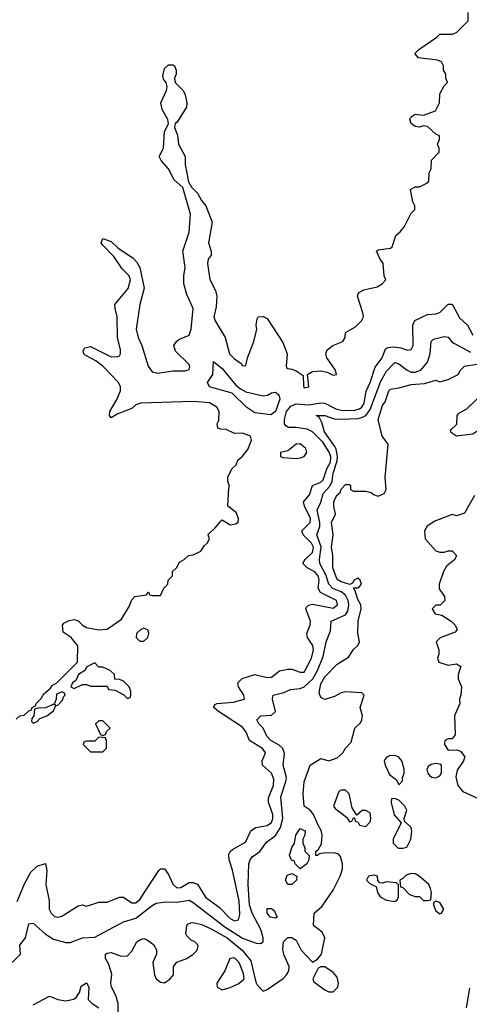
# Model space of a CAD drawing. Header units: inches. Extents: x 2601469 to 2753575, y 449403 to 582909.
# Tile 184 of 256: x 2635485 to 2637673, y 503087 to 507875. Entities that reach past the tile are written whole.
import ezdxf

# ---------------------------------------------------------------- set-up
doc = ezdxf.new("R2010")
doc.units = ezdxf.units.IN
doc.header["$MEASUREMENT"] = 0
doc.layers.add('C6530', color=7, linetype='Continuous')

msp = doc.modelspace()

# ---------------------------------------------------------------- linework, layer by layer
at = {"layer": 'C6530', "color": 4}
for points, elevation in [([(2635467.3, 504472.7), (2635486, 504490), (2635507.3, 504492.7), (2635530, 504514), (2635542, 504518), (2635546, 504530), (2635562, 504538), (2635566, 504550), (2635590, 504574), (2635603.1, 504596.9), (2635635.3, 504624.7), (2635643.1, 504636.9), (2635666, 504650), (2635766, 504750), (2635768, 504830), (2635735.3, 504870), (2635696.4, 504896.4), (2635694, 504930), (2635700.2, 504939.8), (2635726.3, 504953.7), (2635750, 504958.8), (2635770, 504951.3), (2635791.3, 504930), (2635810, 504918.8), (2635870, 504907.3), (2635910, 504911.3), (2635980.2, 504959.8), (2636018, 505022), (2636030, 505054), (2636046, 505070), (2636102, 505078), (2636110, 505092), (2636118, 505078), (2636130, 505074), (2636170, 505074), (2636186, 505110), (2636206, 505130), (2636208, 505150), (2636228, 505170), (2636229.1, 505190.9), (2636248, 505210), (2636263.1, 505236.9), (2636286, 505250), (2636306, 505270), (2636330, 505272), (2636366, 505290), (2636383.1, 505316.9), (2636398, 505330), (2636408, 505350), (2636402, 505370), (2636404.7, 505375.3), (2636436.5, 505403.5), (2636463.1, 505436.9), (2636470, 505442), (2636510, 505418.8), (2636537.2, 505422.8), (2636548.7, 505431.3), (2636549, 505450), (2636538, 505478), (2636498, 505510), (2636502, 505598), (2636506, 505606), (2636498, 505630), (2636498, 505650), (2636518, 505690), (2636538, 505710), (2636547.3, 505732.7), (2636570, 505752), (2636594.8, 505785.2), (2636612.7, 505830), (2636608, 505850), (2636570, 505864), (2636530, 505862), (2636490, 505882), (2636463.1, 505883.1), (2636448.9, 505888.9), (2636446, 505910), (2636454, 505926), (2636456, 505970), (2636444, 505990), (2636408.4, 506011.6), (2636330, 506018.9), (2636074, 506010), (2636050, 506002.7), (2636030, 505983.7), (2635962, 505958), (2635930, 505938), (2635922, 505950), (2635924, 505970), (2635955.9, 506024.1), (2635975.1, 506070), (2635975.1, 506090), (2635966, 506110), (2635889.2, 506190), (2635855.3, 506215.3), (2635803.9, 506243.9), (2635797.2, 506250), (2635794.6, 506265.4), (2635801.5, 506278.5), (2635830, 506284.9), (2635930, 506234.9), (2635962.5, 506237.5), (2635970, 506240.7), (2635975.1, 506250), (2635975.4, 506270), (2635961.3, 506330), (2635959.5, 506430), (2635949, 506470), (2635948.7, 506490), (2636012.7, 506567.3), (2636024.5, 506610), (2636018, 506630), (2635984, 506664), (2635943.7, 506723.7), (2635890, 506778), (2635882, 506790), (2635890, 506811), (2635930, 506796), (2635964, 506764), (2636036.4, 506716.4), (2636055.8, 506695.8), (2636070.5, 506670), (2636090.4, 506570), (2636070.4, 506490), (2636052.4, 506370), (2636062, 506330), (2636079.5, 506290), (2636110.8, 506190), (2636130, 506162.8), (2636156.8, 506156.8), (2636230, 506167.7), (2636290, 506167.7), (2636310, 506174), (2636313.2, 506186.8), (2636310, 506198), (2636243.2, 506263.2), (2636235.3, 506290), (2636248, 506310), (2636260.2, 506319.8), (2636310, 506341), (2636319.6, 506370), (2636329.6, 506470), (2636297.8, 506537.8), (2636283.5, 506590), (2636283, 506630), (2636291.1, 506670), (2636278.7, 506750), (2636310, 506842), (2636316.2, 506930), (2636279.3, 507059.3), (2636236, 507096), (2636209, 507150), (2636173.2, 507190), (2636164, 507210), (2636185.2, 507250), (2636189.2, 507330), (2636208.7, 507370), (2636205.2, 507390), (2636178.4, 507438.4), (2636172.3, 507470), (2636199, 507530), (2636202, 507550), (2636198, 507570), (2636185.2, 507585.2), (2636182, 507602), (2636190, 507638), (2636210, 507656), (2636230, 507656), (2636238, 507650), (2636246, 507630), (2636246, 507610), (2636238, 507590), (2636242, 507570), (2636281, 507530), (2636291, 507510), (2636298.8, 507470), (2636296, 507450), (2636250, 507375.3), (2636242, 507370), (2636238, 507350), (2636253, 507313), (2636257.3, 507270), (2636291, 507210), (2636290.7, 507170), (2636306.4, 507086.4), (2636320.7, 507060.7), (2636350, 507031.3), (2636370, 506996), (2636391, 506970), (2636422, 506890), (2636404.4, 506790), (2636417.3, 506750), (2636416, 506730), (2636403, 506710), (2636398.4, 506690), (2636410, 506611.3), (2636438, 506558), (2636444.2, 506530), (2636440.7, 506479.3), (2636430.5, 506429.5), (2636435.8, 506410), (2636484.9, 506330), (2636506, 506250), (2636530, 506225.5), (2636563.5, 506203.5), (2636570, 506192), (2636586, 506194), (2636593.2, 506230), (2636625.2, 506310), (2636639, 506370), (2636635.3, 506390), (2636640.4, 506419.6), (2636646, 506430), (2636670, 506431.3), (2636690, 506422), (2636765.2, 506305.2), (2636786, 506250), (2636781, 506190), (2636784, 506184), (2636790, 506178), (2636810, 506176), (2636830, 506167.3), (2636864.7, 506144.7), (2636866, 506094), (2636870, 506084), (2636892, 506090), (2636886, 506150), (2636910, 506164), (2636950, 506167.7), (2636980.7, 506160.7), (2637010, 506146.8), (2637026, 506150), (2637022, 506170), (2636979, 506230), (2636975.3, 506250), (2636982, 506270), (2637009.3, 506290.7), (2637058, 506310), (2637068, 506330), (2637070, 506354), (2637118.6, 506381.4), (2637148.7, 506410), (2637158, 506430), (2637155.3, 506450), (2637128.7, 506530), (2637134, 506546), (2637159, 506561), (2637224.7, 506575.3), (2637248, 506590), (2637266, 506610), (2637258, 506630), (2637253.2, 506690), (2637239.3, 506710), (2637222, 506750), (2637230, 506756), (2637290, 506764.7), (2637298, 506770), (2637314.6, 506825.4), (2637336.5, 506843.5), (2637358, 506870), (2637390, 506934), (2637407.3, 506952.7), (2637408, 506970), (2637398, 506990), (2637386, 507050), (2637410, 507062), (2637430, 507062), (2637470, 507082), (2637475.3, 507090), (2637478, 507130), (2637488, 507150), (2637488.4, 507191.6), (2637526, 507230), (2637526, 507250), (2637518, 507270), (2637527.3, 507292.7), (2637528, 507310), (2637510, 507319), (2637470, 507356), (2637450, 507359.3), (2637430, 507352.3), (2637410, 507355.6), (2637389.8, 507369.8), (2637383.6, 507390), (2637390, 507402.8), (2637410, 507414.9), (2637450, 507410.8), (2637508.4, 507431.6), (2637528, 507470), (2637530, 507514), (2637550, 507554), (2637566, 507570), (2637558, 507590), (2637558, 507610), (2637548, 507630), (2637548, 507650), (2637538, 507670), (2637518, 507678), (2637426, 507690), (2637408, 507710), (2637428, 507730), (2637515.3, 507790), (2637530, 507804.7), (2637590, 507804.7), (2637610, 507812), (2637668, 507870), (2637668, 507910)], 24), ([(2635472.8, 503587.2), (2635507.9, 503672.1), (2635539.3, 503730), (2635570, 503758.8), (2635610, 503772), (2635617.3, 503737.3), (2635613, 503670), (2635628, 503590), (2635628.2, 503550), (2635638.8, 503530), (2635654, 503514), (2635670, 503510.7), (2635690, 503514.8), (2635770, 503566), (2635790, 503570.8), (2635810, 503564.7), (2635870, 503582.8), (2635910, 503584), (2635970, 503607.7), (2635990, 503607.7), (2636030, 503580.7), (2636050, 503580.5), (2636070, 503596.3), (2636162.5, 503737.5), (2636170, 503746), (2636190, 503746), (2636210, 503718), (2636230, 503670.8), (2636250, 503653.4), (2636270, 503655.5), (2636310, 503678.4), (2636330, 503679.3), (2636350, 503670.5), (2636390, 503608), (2636457.2, 503557.2), (2636510, 503503.8), (2636530, 503493.4), (2636550, 503498), (2636556.9, 503523.1), (2636552.4, 503590), (2636519.8, 503739.7), (2636504.5, 503790), (2636503.2, 503816.8), (2636508.7, 503830), (2636520.5, 503839.5), (2636584.2, 503875.8), (2636609.6, 503930), (2636620.9, 503939.1), (2636634, 503946), (2636690, 503955.8), (2636709.7, 503970.3), (2636716.9, 503990), (2636716.4, 504010), (2636695.8, 504070), (2636695.8, 504090), (2636719.7, 504150), (2636722.3, 504182.3), (2636710.8, 504210.8), (2636666.3, 504250), (2636665.1, 504270), (2636680.9, 504310), (2636667, 504330), (2636603.7, 504370), (2636587.8, 504410), (2636570, 504435.1), (2636452.7, 504510), (2636429.6, 504530), (2636430, 504534), (2636434.6, 504545.4), (2636446, 504550), (2636524, 504556), (2636579, 504570), (2636576, 504590), (2636549.6, 504630), (2636546, 504650), (2636568.2, 504671.8), (2636630, 504690.4), (2636690, 504676), (2636710, 504677), (2636750, 504708), (2636790, 504715.8), (2636810, 504716.4), (2636850, 504702), (2636870, 504702), (2636905.4, 504770), (2636915.1, 504810), (2636910.9, 504830.9), (2636885.1, 504870), (2636882.9, 504890), (2636898.9, 504930), (2636899.7, 504950), (2636877.6, 505010), (2636881.4, 505018.6), (2636890, 505027.7), (2636910, 505032), (2637010, 505013.4), (2637032, 505030), (2637026, 505050), (2636949.5, 505090), (2636938, 505110), (2636942.3, 505150), (2636938, 505170), (2636921.3, 505190), (2636884.5, 505210), (2636863.6, 505230), (2636873.6, 505250), (2636910, 505283.8), (2636915.1, 505310), (2636905.7, 505330), (2636864.2, 505370), (2636858.4, 505390), (2636898, 505430), (2636900.4, 505450), (2636871.1, 505510), (2636866, 505530), (2636894.9, 505565.1), (2636909.6, 505610), (2636950, 505625.7), (2636962.3, 505637.8), (2636980.3, 505690), (2636997.3, 505722.7), (2636999.5, 505750), (2636991.5, 505771.5), (2636960.9, 505820.9), (2636910.5, 505870.5), (2636883.8, 505883.8), (2636830, 505892.5), (2636792.4, 505892.4), (2636780.3, 505900.3), (2636774.3, 505910), (2636772.9, 505930), (2636783.1, 505970), (2636804.8, 505995.2), (2636830, 506006.4), (2636890, 506002.7), (2636951.4, 506011.4), (2636970, 506010.3), (2637022.7, 505982.7), (2637050, 505975.4), (2637110, 505974.5), (2637137.7, 505982.3), (2637149.8, 505990.2), (2637160.8, 506010), (2637170.9, 506069.1), (2637189.8, 506110.2), (2637214.3, 506185.7), (2637248.2, 506230), (2637265.7, 506274.3), (2637278.5, 506281.5), (2637303.8, 506283.8), (2637338.9, 506278.9), (2637370, 506267.7), (2637390, 506271.3), (2637399.3, 506290), (2637398, 506390), (2637407.9, 506412.1), (2637470, 506440.5), (2637510, 506444), (2637530, 506450.7), (2637570, 506491.3), (2637590, 506492), (2637625.4, 506425.4), (2637664, 506390), (2637690, 506341)], 16), ([(2635449.3, 503290.7), (2635488.7, 503330), (2635485.2, 503374.8), (2635514, 503410), (2635530, 503478), (2635550, 503481), (2635608.7, 503428.7), (2635650, 503403.8), (2635710, 503388), (2635730, 503388), (2635790, 503410.6), (2635850, 503413.4), (2635990, 503488.2), (2636050, 503505.3), (2636130, 503567.7), (2636150, 503578), (2636194.8, 503585.2), (2636250, 503583.7), (2636310, 503592.7), (2636330, 503582.4), (2636483.1, 503463.1), (2636570, 503407.6), (2636635.5, 503384.5), (2636657.2, 503382.8), (2636669, 503391), (2636669.3, 503410.7), (2636658.7, 503450), (2636616.4, 503530), (2636603.9, 503570), (2636596.9, 503670), (2636599.5, 503770), (2636606.6, 503790), (2636616.9, 503803.1), (2636653.2, 503830), (2636685.4, 503874.6), (2636730, 503907.7), (2636753.8, 503946.2), (2636766.2, 503990), (2636755.6, 504095.6), (2636780.5, 504170), (2636783, 504190), (2636767.3, 504250), (2636773.4, 504306.6), (2636764.7, 504330), (2636746.9, 504346.9), (2636707, 504370), (2636687, 504390), (2636669.6, 504429.6), (2636649.3, 504450), (2636639, 504470), (2636658, 504490), (2636710, 504493.4), (2636729.3, 504510), (2636716, 504570), (2636718, 504590), (2636770, 504602.8), (2636802.5, 504617.5), (2636850, 504623.1), (2636870, 504630.3), (2636911.2, 504668.8), (2636934.5, 504710), (2636962.2, 504777.8), (2636976, 504850), (2636996.6, 504903.4), (2637001.2, 504950), (2637070, 504980.3), (2637081.1, 504998.9), (2637087, 505030), (2637084.1, 505050), (2637070, 505076.8), (2637050, 505092.7), (2637009.1, 505109.1), (2636989.1, 505129.1), (2636974.9, 505174.9), (2636945.1, 505230), (2636943.5, 505250), (2636951.4, 505311.4), (2636931.5, 505370), (2636944.8, 505410), (2636946, 505430), (2636933, 505490), (2636950.8, 505529.2), (2636961.1, 505570), (2636993.7, 505606.3), (2637005.3, 505630), (2637010.8, 505670), (2637029.8, 505730), (2637031.1, 505750), (2637025.7, 505785.7), (2637019.3, 505799.3), (2636967.6, 505870), (2636956, 505916), (2636942, 505942), (2636928, 505950), (2636969.5, 505950.5), (2637014.6, 505934.6), (2637050, 505931.6), (2637130, 505936.1), (2637150, 505939.6), (2637169.8, 505950.2), (2637190, 505979.3), (2637242.3, 506117.7), (2637270, 506165.5), (2637310, 506207.3), (2637330, 506202), (2637370.6, 506170), (2637390, 506160.9), (2637410, 506160.3), (2637436.2, 506170), (2637469.7, 506210), (2637481.6, 506250), (2637487, 506310), (2637498.6, 506321.4), (2637550, 506334.8), (2637570, 506331.3), (2637588.1, 506308.1), (2637600.4, 506300.4), (2637678.8, 506258.8)], 12), ([(2635964.5, 503050), (2635964.5, 503090), (2635952.3, 503130), (2635932, 503170), (2635929.4, 503190), (2635933.6, 503233.6), (2635919.5, 503279.5), (2635902, 503310), (2635902, 503330), (2635910, 503336), (2635930, 503338.8), (2635979, 503321), (2636010, 503322.8), (2636030, 503344.7), (2636055.3, 503390), (2636070, 503401), (2636090, 503406), (2636102, 503402), (2636136.9, 503376.9), (2636151.3, 503351.3), (2636151.3, 503330), (2636133.4, 503290), (2636140.5, 503230), (2636150, 503211), (2636170, 503194.8), (2636190, 503190.8), (2636217.2, 503210), (2636233.2, 503230), (2636234, 503270), (2636249.2, 503290.8), (2636298, 503310), (2636330, 503331.3), (2636348.7, 503350), (2636353.2, 503370), (2636350, 503378), (2636338, 503390), (2636319, 503399), (2636299, 503419), (2636294, 503430), (2636299, 503470), (2636303.2, 503476.8), (2636317.2, 503482.8), (2636330, 503484), (2636370, 503474.9), (2636410, 503457.6), (2636494, 503410), (2636567.7, 503350), (2636610, 503298.8), (2636634.6, 503194.6), (2636641.1, 503181.1), (2636670, 503151.3), (2636690, 503158), (2636767.3, 503212.7), (2636783.6, 503230), (2636794, 503250), (2636796.2, 503270), (2636770, 503329.2), (2636766, 503354), (2636769.4, 503390.6), (2636790, 503412), (2636810, 503412), (2636830, 503398), (2636854.8, 503350), (2636910, 503292), (2636934.6, 503305.4), (2636954, 503330), (2636969.4, 503410), (2636957.2, 503437.2), (2636915.3, 503470), (2636918, 503530), (2636956.2, 503563.8), (2637010, 503642), (2637043.7, 503710), (2637055.1, 503744.9), (2637056, 503770), (2637045.6, 503805.6), (2637036.5, 503816.5), (2637022, 503822), (2636976, 503824), (2636942, 503818), (2636934, 503810), (2636926, 503810), (2636926, 503830), (2636939, 503841), (2636953.2, 503866.8), (2636957.2, 503910), (2636952.5, 503932.5), (2636937.2, 503957.2), (2636915.3, 504010), (2636898, 504030), (2636868.7, 504050), (2636865.2, 504110), (2636869.4, 504169.4), (2636898, 504250), (2636950, 504282), (2636990, 504271.3), (2637030, 504284.7), (2637058, 504310), (2637070, 504332), (2637098, 504362), (2637115.3, 504430), (2637144, 504456), (2637149.3, 504470.7), (2637153.2, 504490), (2637142, 504530), (2637162, 504590), (2637150, 504602), (2637070, 504606), (2637050, 504601.2), (2637016.7, 504583.3), (2636969.2, 504569.2), (2636950, 504578), (2636942, 504602), (2636950, 504644.7), (2636970, 504679.1), (2637030, 504741), (2637085.2, 504774.8), (2637110, 504812), (2637130, 504832), (2637139, 504850), (2637129.6, 504889.6), (2637132, 504950), (2637146, 505010), (2637145.2, 505030), (2637130, 505055.3), (2637118, 505098), (2637108.7, 505111.3), (2637130, 505112), (2637140.4, 505119.6), (2637148, 505130), (2637142, 505150), (2637130, 505159), (2637123.5, 505156.5), (2637112, 505150), (2637104.7, 505135.3), (2637091.3, 505128.7), (2637050, 505142), (2637030, 505153.2), (2637008, 505210), (2637009.3, 505269.3), (2637002.7, 505310), (2637009.6, 505370), (2637002.7, 505430), (2637021.2, 505470), (2637013.2, 505510), (2637013.2, 505530), (2637021.2, 505550), (2637030, 505564.7), (2637044.7, 505575.3), (2637050, 505592), (2637070, 505614), (2637090, 505614), (2637094, 505610), (2637094, 505590), (2637110, 505582), (2637170, 505582), (2637196, 505576), (2637206.4, 505566.4), (2637230, 505558), (2637258, 505570), (2637268, 505590), (2637264, 505650), (2637278, 505810), (2637249.4, 505849.4), (2637229.3, 505930), (2637250, 505998), (2637263.2, 506016.8), (2637281.2, 506070), (2637290, 506078.8), (2637330, 506084.7), (2637390, 506101.6), (2637454, 506106), (2637510, 506122), (2637530, 506114), (2637570, 506124.7), (2637618, 506150), (2637630, 506171.3), (2637648.7, 506190), (2637710, 506199.3)], 8), ([(2637698.5, 505561.5), (2637650, 505475.3), (2637610, 505462), (2637590, 505468), (2637504.5, 505435.5), (2637467.7, 505412.3), (2637454, 505390), (2637457.3, 505350), (2637510, 505291.3), (2637530, 505284.7), (2637550, 505284.7), (2637570, 505291.3), (2637590, 505291.3), (2637611, 505270), (2637602, 505250), (2637562.5, 505217.5), (2637547.9, 505192.1), (2637526, 505130), (2637526.8, 505106.8), (2637552, 505070), (2637554, 505050), (2637531.6, 505028.4), (2637510, 505028), (2637492, 505010), (2637506.4, 504986.4), (2637538.8, 504978.8), (2637584.7, 504950), (2637604.7, 504930), (2637614, 504910), (2637603.6, 504896.4), (2637530.7, 504869.3), (2637511.3, 504850), (2637524.7, 504810), (2637524.7, 504790), (2637518, 504770), (2637524.7, 504750), (2637570, 504736), (2637610, 504742), (2637631, 504730), (2637618.8, 504690), (2637618.8, 504670), (2637634, 504630), (2637630.8, 504590), (2637624.7, 504570), (2637626, 504550), (2637601, 504490), (2637603.6, 504396.4), (2637590, 504378), (2637570, 504378), (2637554, 504370), (2637552, 504350), (2637570, 504322), (2637610, 504324.7), (2637630, 504318), (2637650.4, 504290.4), (2637644.7, 504270), (2637614, 504226), (2637607.3, 504192.7), (2637617.1, 504150), (2637641.8, 504121.8), (2637710, 504090.4)], 8), ([(2635550, 503084.7), (2635630, 503126), (2635670.7, 503110.7), (2635710, 503104), (2635749, 503111), (2635760.4, 503119.6), (2635776.4, 503143.6), (2635784.7, 503175.3), (2635810, 503191), (2635822, 503170), (2635818, 503110), (2635838, 503090), (2635870.7, 503070)], 8), ([(2637674.1, 503165.9), (2637657.1, 503070)], 8)]:
    msp.add_lwpolyline(points, dxfattribs=dict(at, elevation=elevation))
for points, elevation in [([(2636670, 506046.3), (2636691.1, 506048.9), (2636710, 506060.5), (2636730, 506063.8), (2636745.5, 506050), (2636750.3, 506030), (2636730, 505969.6), (2636706.7, 505953.3), (2636630, 505963.1), (2636590, 505989.7), (2636519.4, 506059.4), (2636409.3, 506090), (2636399.6, 506110), (2636424.2, 506150), (2636427.6, 506212.4), (2636470, 506178), (2636537.5, 506097.5), (2636559.4, 506079.4), (2636585.8, 506065.8)], 16), ([(2637750, 506068), (2637659.8, 505980.2), (2637619.6, 505960.4), (2637612, 505950), (2637610, 505906), (2637582, 505878), (2637582, 505870), (2637610, 505852), (2637690, 505861), (2637719.5, 505880.5), (2637748.7, 505910), (2637759, 505930), (2637770, 505972), (2637806, 505990), (2637818, 506010), (2637815.3, 506035.3), (2637788.4, 506048.4), (2637767.3, 506067.3)], 8), ([(2636850, 505813), (2636830, 505811.3), (2636790, 505779), (2636754, 505770), (2636754, 505750), (2636766.4, 505746.4), (2636830, 505740.7), (2636850, 505744), (2636870, 505751), (2636882.7, 505770), (2636878, 505790)], 24), ([(2636090, 504915.3), (2636074, 504910), (2636054, 504890), (2636052, 504870), (2636070, 504852), (2636090, 504852), (2636108, 504870), (2636114, 504890), (2636110, 504906)], 24), ([(2635850, 504748), (2635811.6, 504728.4), (2635802, 504710), (2635772, 504690), (2635758, 504662), (2635742, 504650), (2635734, 504630), (2635750, 504622), (2635790, 504642), (2635810, 504642), (2635830, 504634), (2635910, 504634), (2635918, 504618), (2635950, 504614), (2635992, 504592), (2636010, 504574), (2636022, 504578), (2636026, 504590), (2636026, 504610), (2636018, 504630), (2635990, 504658), (2635970, 504666), (2635947.3, 504667.3), (2635946, 504690), (2635926, 504710), (2635890, 504726), (2635870, 504726)], 24), ([(2635690, 504606), (2635664.7, 504595.3), (2635662, 504570), (2635654, 504550), (2635658, 504542), (2635650, 504546), (2635612, 504528), (2635572.7, 504527.3), (2635558, 504522), (2635554, 504490), (2635543.6, 504476.4), (2635542, 504462), (2635550, 504454), (2635570, 504462), (2635583.1, 504476.9), (2635618, 504490), (2635650, 504514), (2635660.4, 504539.6), (2635670, 504542), (2635693.6, 504566.4), (2635698, 504582), (2635706, 504590), (2635702, 504602)], 24), ([(2635890, 504466), (2635870, 504466), (2635854, 504450), (2635878, 504398), (2635890, 504394), (2635902, 504398), (2635907.3, 504412.7), (2635926, 504430)], 24), ([(2635870, 504386), (2635850, 504366), (2635810, 504366), (2635798, 504362), (2635794, 504350), (2635830, 504314), (2635890, 504314), (2635907.3, 504332.7), (2635907.3, 504367.3), (2635902, 504382)], 24), ([(2637310, 504297.2), (2637284.5, 504295.5), (2637270.7, 504289.3), (2637262, 504278), (2637258.8, 504270), (2637262.8, 504250), (2637284, 504204), (2637318.8, 504178.8), (2637330, 504154), (2637347.3, 504172.7), (2637347.3, 504187.3), (2637355.3, 504210), (2637355.3, 504230), (2637345.2, 504270), (2637328, 504290)], 8), ([(2637510, 504257.2), (2637487.5, 504252.5), (2637474.8, 504245.2), (2637466, 504230), (2637471, 504210), (2637479.8, 504199.8), (2637490, 504191), (2637510, 504187.3), (2637530, 504198), (2637537.2, 504210), (2637538, 504250), (2637530, 504255.3)], 8), ([(2637070, 504128.7), (2637050, 504128.7), (2637038, 504122), (2637012, 504050), (2637019.6, 504039.6), (2637076, 503996), (2637090, 503974), (2637102, 503978), (2637110, 503994), (2637114, 503994), (2637118, 503978), (2637130, 503974), (2637138, 503958), (2637170, 503952), (2637190, 503974), (2637194, 503990), (2637190, 504018), (2637170, 504028.7), (2637151.6, 504028.4), (2637126, 504006), (2637102.7, 504042.7), (2637088.7, 504110)], 8), ([(2637310, 504088), (2637294, 504086), (2637292, 504068), (2637307.7, 504007.7), (2637342, 503970), (2637302, 503890), (2637302, 503870), (2637326, 503846), (2637350, 503846), (2637368.4, 503851.6), (2637388, 503890), (2637393.2, 503926.8), (2637390, 503946), (2637358, 503978), (2637355.3, 503990), (2637369, 504030), (2637359, 504050), (2637330, 504079)], 8), ([(2636850, 503746), (2636826, 503770), (2636822, 503782), (2636807.3, 503787.3), (2636798, 503810), (2636809.2, 503850), (2636822, 503870), (2636829.2, 503910), (2636850, 503942), (2636874, 503930), (2636872, 503910), (2636862, 503890), (2636862, 503870), (2636872, 503848), (2636872, 503832), (2636894, 503810), (2636892, 503790), (2636882, 503770)], 8), ([(2636810, 503669), (2636789.1, 503669.1), (2636778, 503690), (2636786, 503714), (2636810, 503722), (2636834, 503710), (2636831.3, 503690)], 8), ([(2637210, 503714), (2637182, 503710), (2637172, 503690), (2637190, 503672), (2637219.8, 503659.8), (2637226.8, 503630), (2637238.8, 503610), (2637270, 503593), (2637310, 503586), (2637324, 503596), (2637329, 503610), (2637328, 503668), (2637318, 503678), (2637270, 503682), (2637250, 503675.3), (2637238, 503678), (2637228, 503688), (2637226, 503710)], 8), ([(2637390, 503722.7), (2637364.9, 503715.1), (2637350, 503698), (2637334, 503690), (2637338, 503658), (2637350, 503654), (2637381, 503621), (2637410, 503611.3), (2637430, 503611.3), (2637450, 503592), (2637470, 503592), (2637486, 503594), (2637488.7, 503630), (2637484, 503650), (2637475.3, 503670), (2637428.7, 503710), (2637410, 503721.2)], 8), ([(2636730, 503506), (2636704, 503510), (2636689.3, 503530), (2636690, 503552), (2636710, 503552), (2636723.6, 503543.6), (2636738, 503510)], 8), ([(2637510, 503588), (2637498, 503582), (2637498, 503570), (2637510, 503542), (2637530, 503526), (2637538, 503530), (2637548.7, 503550), (2637530, 503582)], 8), ([(2636530, 503312.3), (2636507.3, 503310), (2636482.8, 503250), (2636444, 503190), (2636446.8, 503170), (2636470, 503157.3), (2636510, 503168.2), (2636551.6, 503188.4), (2636577.2, 503210), (2636574.8, 503234.8), (2636558.7, 503278.7), (2636550, 503294)], 8), ([(2636970, 503269), (2636950, 503269), (2636936.9, 503263.1), (2636911, 503210), (2636916, 503196), (2636970, 503157.3), (2636990, 503147.3), (2637010, 503148), (2637033.6, 503170), (2637036.3, 503190), (2637030, 503219.3), (2637010, 503240.9)], 8)]:
    msp.add_lwpolyline(points, close=True, dxfattribs=dict(at, elevation=elevation))

doc.saveas('drawing.dxf')
